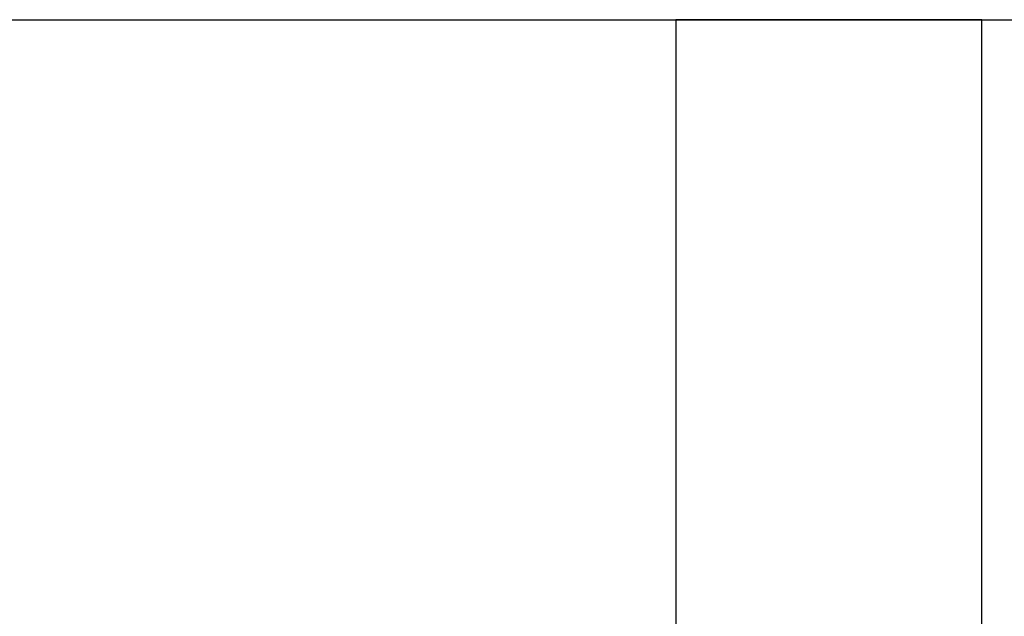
# Model space of a CAD drawing. Header units: metres. Extents: x 397.7 to 427.5, y 12.7 to 28.4.
# Tile 78 of 122: x 407.225 to 407.547, y 27.454 to 27.649. Entities that reach past the tile are written whole.
import ezdxf

# ---------------------------------------------------------------- set-up
doc = ezdxf.new("R2010")
doc.units = ezdxf.units.M
doc.layers.add('A-WALL-____-MCUT', color=7, linetype='Continuous', lineweight=25)
doc.layers.add('A-WALL-____-OTLN', color=7, linetype='Continuous', lineweight=25)

# ---------------------------------------------------------------- blocks, each defined once
blk = doc.blocks.new('Family - Evans P5-151606-08_CLI_AIGUA_P5')
at = {"layer": 'A-WALL-____-MCUT', "color": 253, "true_color": 0xaaaaaa}
blk.add_line((0, 0), (2.89049, 0), dxfattribs=at)
at = {"layer": 'A-WALL-____-OTLN', "color": 253, "true_color": 0xaaaaaa}
blk.add_line((0, 0), (2.89049, 0), dxfattribs=at)
at = {"layer": 'A-WALL-____-OTLN', "color": 253, "lineweight": 18, "true_color": 0xaaaaaa}
blk.add_line((0, 0), (2.89049, 0), dxfattribs=at)
blk = doc.blocks.new('Family - Evans P5-151822-08_CLI_AIGUA_P5')
at = {"layer": 'A-WALL-____-MCUT', "color": 253, "true_color": 0xaaaaaa}
for p, q in [((1.72, 0.1), (0, 0.1)), ((0, 0.1), (0, 0)), ((0, 0), (1.72, 0))]:
    blk.add_line(p, q, dxfattribs=at)
at = {"layer": 'A-WALL-____-OTLN', "color": 253, "true_color": 0xaaaaaa}
for p, q in [((1.72, 0.1), (0, 0.1)), ((0, 0.1), (0, 0)), ((0, 0), (1.72, 0))]:
    blk.add_line(p, q, dxfattribs=at)
at = {"layer": 'A-WALL-____-OTLN', "color": 253, "lineweight": 18, "true_color": 0xaaaaaa}
blk.add_line((0, 0), (1.72, 0), dxfattribs=at)
blk = doc.blocks.new('LONDR55-XX_ZZ-ARQ-CAA-M3D-Londres55_ifc-1-08_CLI_AIGUA_P5')
at = {"layer": 'A-WALL-____-OTLN', "color": 253, "lineweight": 18, "true_color": 0xaaaaaa}
blk.add_blockref('Family - Evans P5-151606-08_CLI_AIGUA_P5', (405.99698, 27.64946), dxfattribs=at)
at = {"layer": 'A-WALL-____-OTLN', "color": 253, "lineweight": 18, "true_color": 0xaaaaaa, "rotation": 270}
blk.add_blockref('Family - Evans P5-151822-08_CLI_AIGUA_P5', (407.43973, 27.64946), dxfattribs=at)

msp = doc.modelspace()

# ---------------------------------------------------------------- block references
at = {"lineweight": 5}
msp.add_blockref('LONDR55-XX_ZZ-ARQ-CAA-M3D-Londres55_ifc-1-08_CLI_AIGUA_P5', (0, 0), dxfattribs=at)

doc.saveas('drawing.dxf')
